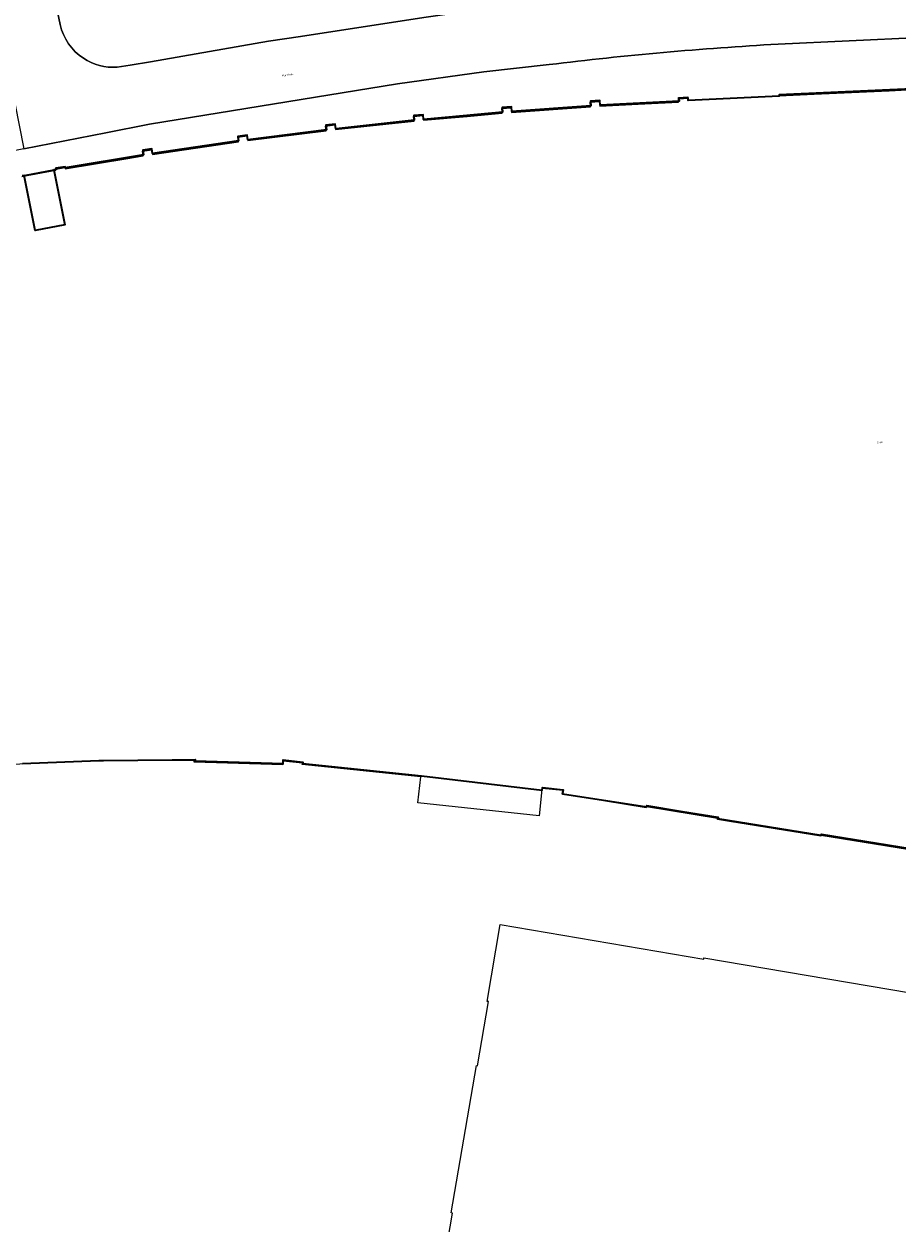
# Model space of a CAD drawing. Header units: metres. Extents: x 237319 to 238937, y 510065 to 511489.
# Tile 145 of 176: x 238458 to 238538, y 510563 to 510673. Entities that reach past the tile are written whole.
import ezdxf
from ezdxf.enums import TextEntityAlignment as Align

# ---------------------------------------------------------------- set-up
doc = ezdxf.new("R2010")
doc.units = ezdxf.units.M
for name, color, linetype, lineweight in [('B-WE-FV-GELEIDING_WILDRASTER-G', 252, 'Continuous', 18), ('B-WE-KG-GRENS_PERCEEL-GV', 252, 'Continuous', 18), ('B-WE-OG-BEBOUWING-GV', 252, 'Continuous', 35), ('B-WE-OG-BEBOUWING-T18', 252, 'Continuous', 18), ('B-WE-OG-TOPOGRAFIE-T18', 252, 'Continuous', 18), ('B-WE-VH-OPENVERHARDING-GV', 252, 'Continuous', 18)]:
    doc.layers.add(name, color=color, linetype=linetype, lineweight=lineweight)
doc.styles.add('NLCS-ISO-M100-T18', font='NLCS-ISO.ttf', dxfattribs={"height": 0.18})

# ---------------------------------------------------------------- blocks, each defined once
blk = doc.blocks.new('brk-2025')
at = {"layer": 'B-WE-KG-GRENS_PERCEEL-GV', "flags": 128}
for points in [[(238457.925, 510659.076), (238461.058, 510659.651), (238461.038, 510659.763), (238461.891, 510659.911), (238461.911, 510659.799), (238467.65, 510660.743), (238469.053, 510660.975), (238468.984, 510661.403), (238469.841, 510661.536), (238469.911, 510661.108), (238477.776, 510662.251), (238477.718, 510662.682), (238478.576, 510662.798), (238478.634, 510662.372), (238485.815, 510663.272), (238485.765, 510663.703), (238486.625, 510663.804), (238486.675, 510663.374), (238493.87, 510664.148), (238493.828, 510664.579), (238494.69, 510664.665), (238494.732, 510664.238), (238498.737, 510664.593), (238501.94, 510664.877), (238501.93, 510664.994), (238501.905, 510665.31), (238502.769, 510665.379), (238502.791, 510665.102), (238502.803, 510664.946), (238510.022, 510665.46), (238509.996, 510665.893), (238510.86, 510665.947), (238510.887, 510665.514), (238514.408, 510665.7), (238518.113, 510665.897), (238518.093, 510666.329), (238518.958, 510666.369), (238518.971, 510666.069), (238523.619, 510666.289), (238527.309, 510666.464), (238530.536, 510666.617), (238537.415, 510666.943), (238540.164, 510667.073)], [(238542.112, 510596.915), (238531.143, 510598.71), (238531.129, 510598.621), (238522.776, 510599.988), (238521.666, 510600.17), (238521.68, 510600.258), (238515.157, 510601.326), (238515.142, 510601.236), (238509.545, 510602.152), (238507.455, 510602.495), (238507.508, 510602.819), (238505.602, 510603.019), (238505.59, 510602.91), (238505.338, 510600.513), (238494.229, 510601.684), (238494.49, 510604.059), (238483.631, 510605.203), (238483.644, 510605.332), (238481.867, 510605.52), (238481.851, 510605.179), (238473.721, 510605.425), (238473.726, 510605.564), (238465.361, 510605.524), (238456.985, 510605.19)]]:
    blk.add_lwpolyline(points, dxfattribs=at)
blk.add_lwpolyline([(238496.296, 510557.643), (238497.393, 510564.101), (238497.285, 510564.119), (238499.577, 510577.616), (238499.685, 510577.597), (238500.683, 510583.473), (238500.575, 510583.492), (238501.77, 510590.531), (238520.408, 510587.366), (238520.43, 510587.494), (238543.144, 510583.637), (238537.715, 510551.666), (238534.637, 510549.389), (238508.145, 510555.085), (238508.236, 510555.616)], close=True, dxfattribs=at)
blk = doc.blocks.new('bgt-2025')
at = {"layer": 'B-WE-OG-BEBOUWING-GV', "flags": 128}
for points in [[(238457.983, 510605.306), (238464.978, 510605.574), (238465.423, 510605.578), (238471.694, 510605.639), (238473.801, 510605.66), (238473.802, 510605.533), (238477.838, 510605.407), (238481.873, 510605.28), (238481.884, 510605.63), (238483.686, 510605.43), (238483.674, 510605.296), (238486.331, 510605.017), (238494.549, 510604.156), (238505.61, 510602.843), (238505.638, 510603.101), (238507.525, 510602.877), (238507.483, 510602.53), (238515.183, 510601.332), (238515.2, 510601.441), (238518.463, 510600.908), (238521.725, 510600.376), (238521.706, 510600.268), (238526.445, 510599.492), (238531.184, 510598.716), (238531.201, 510598.825), (238543.489, 510596.822)], [(238540.174, 510667.16), (238527.318, 510666.551), (238527.328, 510666.438), (238518.999, 510666.046), (238518.988, 510666.246), (238518.128, 510666.2), (238518.145, 510665.995), (238510.921, 510665.607), (238510.895, 510666.036), (238510.03, 510665.985), (238510.062, 510665.561), (238502.829, 510665.038), (238502.795, 510665.466), (238501.932, 510665.397), (238501.973, 510664.971), (238498.357, 510664.642), (238494.74, 510664.313), (238494.698, 510664.741), (238493.839, 510664.658), (238493.886, 510664.235), (238486.735, 510663.462), (238486.7, 510663.458), (238486.649, 510663.885), (238485.795, 510663.783), (238485.837, 510663.367), (238478.65, 510662.448), (238478.588, 510662.873), (238477.731, 510662.749), (238477.796, 510662.345), (238473.859, 510661.769), (238469.921, 510661.193), (238469.856, 510661.618), (238469.007, 510661.488), (238469.069, 510661.066), (238461.918, 510659.874), (238461.901, 510659.978), (238461.055, 510659.836), (238461.069, 510659.721), (238460.866, 510659.686), (238461.867, 510654.66), (238459.165, 510654.121), (238458.159, 510659.189), (238457.954, 510659.149)]]:
    blk.add_lwpolyline(points, dxfattribs=at)
at = {"layer": 'B-WE-VH-OPENVERHARDING-GV', "flags": 128}
for points in [[(238461.458, 510672.995), (238460.902, 510675.667), (238455.548, 510674.603), (238456.087, 510671.926), (238456.234, 510671.194), (238457.306, 510665.799), (238457.29, 510665.796), (238458.108, 510661.614), (238465.63, 510663.085), (238469.626, 510663.867), (238492.362, 510667.584), (238500.275, 510668.685), (238506.257, 510669.341)], [(238460.902, 510675.667), (238461.458, 510672.995)], [(238466.657, 510669.094), (238467.868, 510669.273), (238469.73, 510669.593), (238480.52, 510671.47), (238483.457, 510671.92), (238494.76, 510673.65), (238503.6, 510674.89), (238504.474, 510674.987), (238507.714, 510675.347), (238512.6, 510675.89), (238523.821, 510676.69)], [(238523.821, 510676.69), (238512.6, 510675.89), (238507.714, 510675.347), (238504.474, 510674.987), (238503.6, 510674.89), (238494.76, 510673.65), (238483.457, 510671.92), (238480.52, 510671.47), (238469.73, 510669.593), (238467.868, 510669.273), (238466.657, 510669.094)], [(238457.954, 510659.149), (238458.159, 510659.189), (238460.866, 510659.686), (238461.069, 510659.721), (238461.055, 510659.836), (238461.901, 510659.978), (238461.918, 510659.874), (238469.069, 510661.066), (238469.007, 510661.488), (238469.856, 510661.618), (238469.921, 510661.193), (238473.859, 510661.769), (238477.796, 510662.345), (238477.731, 510662.749), (238478.588, 510662.873), (238478.65, 510662.448), (238485.837, 510663.367), (238485.795, 510663.783), (238486.649, 510663.885), (238486.7, 510663.458), (238486.735, 510663.462), (238493.886, 510664.235), (238493.839, 510664.658), (238494.698, 510664.741), (238494.74, 510664.313), (238498.357, 510664.642), (238501.973, 510664.971), (238501.932, 510665.397), (238502.795, 510665.466), (238502.829, 510665.038), (238510.062, 510665.561), (238510.03, 510665.985), (238510.895, 510666.036), (238510.921, 510665.607), (238518.145, 510665.995), (238518.128, 510666.2), (238518.988, 510666.246), (238518.999, 510666.046), (238527.328, 510666.438), (238527.318, 510666.551), (238540.174, 510667.16)], [(238540.234, 510671.818), (238527.224, 510671.213)], [(238527.224, 510671.213), (238540.234, 510671.818)], [(238506.257, 510669.341), (238500.275, 510668.685), (238492.362, 510667.584), (238469.626, 510663.867), (238465.63, 510663.085), (238458.108, 510661.614), (238450.98, 510660.219), (238414.559, 510652.754), (238414.978, 510650.71)]]:
    blk.add_lwpolyline(points, dxfattribs=at)
at = {"layer": 'B-WE-VH-OPENVERHARDING-GV'}
for points in [[(238461.458, 510672.995, 0.1961716), (238463.575, 510669.912)], [(238463.575, 510669.912, -0.1961716), (238461.458, 510672.995)], [(238506.257, 510669.341, -0.0159263), (238527.224, 510671.213)], [(238527.224, 510671.213, 0.0159263), (238506.257, 510669.341)], [(238463.575, 510669.912, 0.1595897), (238466.657, 510669.094)], [(238466.657, 510669.094, -0.1595897), (238463.575, 510669.912)]]:
    blk.add_lwpolyline(points, format="xyb", dxfattribs=at)
at = {"layer": 'B-WE-VH-OPENVERHARDING-GV', "flags": 128}
blk.add_lwpolyline([(238460.866, 510659.686), (238458.159, 510659.189), (238459.165, 510654.121), (238461.867, 510654.66)], close=True, dxfattribs=at)
at = {"layer": 'B-WE-KG-GRENS_PERCEEL-GV'}
blk.add_blockref('brk-2025', (0, 0), dxfattribs=at)
at = {"layer": 'B-WE-OG-BEBOUWING-T18', "style": 'NLCS-ISO-M100-T18'}
blk.add_text('2-60', height=0.18, rotation=1.9, dxfattribs=at).set_placement((238536.56, 510634.732), align=Align.MIDDLE)
at = {"layer": 'B-WE-OG-TOPOGRAFIE-T18', "style": 'NLCS-ISO-M100-T18'}
blk.add_text('Marslaan', height=0.18, rotation=9.2, dxfattribs=at).set_placement((238482.297, 510668.403), align=Align.MIDDLE)

msp = doc.modelspace()

# ---------------------------------------------------------------- block references
at = {"layer": 'B-WE-FV-GELEIDING_WILDRASTER-G'}
msp.add_blockref('bgt-2025', (0, 0), dxfattribs=at)

doc.saveas('drawing.dxf')
